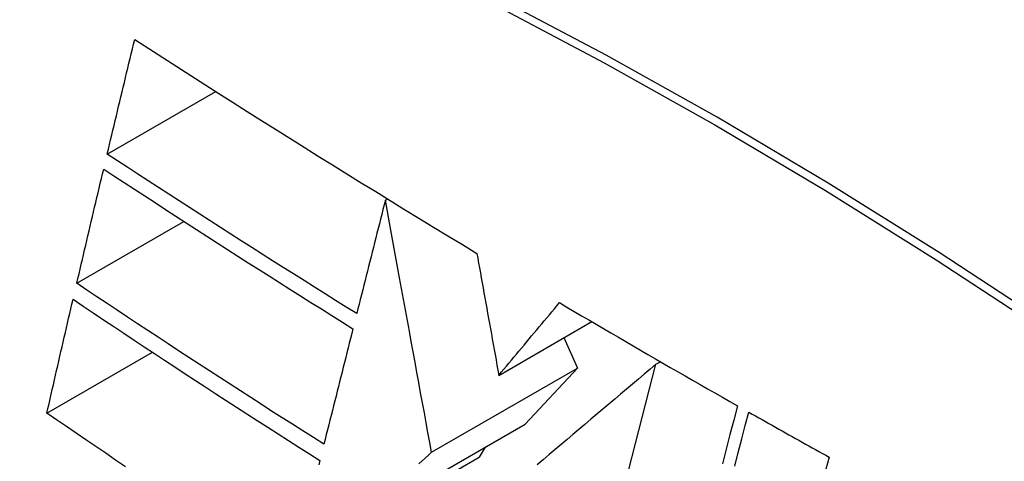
# Model space of a CAD drawing. Header units: inches. Extents: x 18 to 202, y 13 to 131.
# Tile 37 of 54: x 191.3368 to 191.5547, y 60.3087 to 60.4063. Entities that reach past the tile are written whole.
import ezdxf

# ---------------------------------------------------------------- set-up
doc = ezdxf.new("R2010")
doc.units = ezdxf.units.IN
doc.header["$MEASUREMENT"] = 0
doc.layers.add('Visible Edges(ANSI)', color=7, linetype='Continuous', lineweight=25)
doc.layers.add('Visible Tangent Edges(ANSI)', color=7, linetype='Continuous', lineweight=25)

msp = doc.modelspace()

# ---------------------------------------------------------------- linework, layer by layer
at = {"layer": 'Visible Edges(ANSI)'}
for p, q in [((191.35622, 60.3766), (191.38022, 60.39045)), ((191.41775, 60.36639), (191.41822, 60.36666)), ((191.34948, 60.34801), (191.3732, 60.3617)), ((191.44284, 60.32766), (191.4634, 60.33953)), ((191.45727, 60.33599), (191.46024, 60.32928)), ((191.34286, 60.31928), (191.36623, 60.33277)), ((191.46121, 60.26646), (191.47762, 60.3301)), ((191.47762, 60.3301), (191.47862, 60.33067)), ((191.42798, 60.31066), (191.46024, 60.32928)), ((191.46024, 60.32928), (191.44866, 60.31688)), ((191.41111, 60.2952), (191.44866, 60.31688)), ((191.43983, 60.31178), (191.4385, 60.30959)), ((191.39756, 60.28596), (191.4385, 60.30959))]:
    msp.add_line(p, q, dxfattribs=at)
at = {"layer": 'Visible Edges(ANSI)', "flags": 128}
for points in [[(191.35622, 60.3766), (191.35647, 60.37765), (191.35672, 60.37871), (191.35697, 60.37976), (191.35722, 60.38082), (191.35747, 60.38187), (191.35773, 60.38293), (191.35798, 60.38399), (191.35823, 60.38504), (191.35848, 60.3861), (191.35874, 60.38716), (191.35899, 60.38821), (191.35924, 60.38927), (191.3595, 60.39033), (191.35975, 60.39138), (191.36, 60.39244), (191.36026, 60.3935), (191.36051, 60.39455), (191.36076, 60.39561), (191.36102, 60.39666), (191.36127, 60.39772), (191.36153, 60.39878), (191.36178, 60.39983), (191.36203, 60.40089), (191.36229, 60.40194)], [(191.36229, 60.40194), (191.36539, 60.39995), (191.36849, 60.39795), (191.37159, 60.39596), (191.3747, 60.39397), (191.37782, 60.39198), (191.38094, 60.38999), (191.38406, 60.38801), (191.38719, 60.38603), (191.39033, 60.38404), (191.39347, 60.38207), (191.39661, 60.38009), (191.39976, 60.37812), (191.40292, 60.37614), (191.40608, 60.37417), (191.40925, 60.37221), (191.41243, 60.37024), (191.41561, 60.36828), (191.41879, 60.36631), (191.42199, 60.36436), (191.42518, 60.3624), (191.42838, 60.36045), (191.43159, 60.3585), (191.43479, 60.35656), (191.43801, 60.35462)], [(191.41142, 60.34131), (191.40908, 60.34277), (191.40674, 60.34422), (191.40441, 60.34568), (191.40208, 60.34714), (191.39975, 60.3486), (191.39743, 60.35007), (191.39511, 60.35153), (191.3928, 60.353), (191.39049, 60.35446), (191.38818, 60.35593), (191.38588, 60.3574), (191.38358, 60.35887), (191.38128, 60.36034), (191.37899, 60.36181), (191.3767, 60.36329), (191.37441, 60.36476), (191.37213, 60.36624), (191.36985, 60.36771), (191.36757, 60.36919), (191.36529, 60.37067), (191.36302, 60.37215), (191.36075, 60.37363), (191.35848, 60.37511), (191.35622, 60.3766)], [(191.34948, 60.34801), (191.34972, 60.34906), (191.34997, 60.35011), (191.35022, 60.35116), (191.35046, 60.35222), (191.35071, 60.35327), (191.35096, 60.35432), (191.3512, 60.35538), (191.35145, 60.35643), (191.3517, 60.35748), (191.35194, 60.35854), (191.35219, 60.35959), (191.35244, 60.36065), (191.35269, 60.3617), (191.35294, 60.36275), (191.35319, 60.36381), (191.35343, 60.36486), (191.35368, 60.36591), (191.35393, 60.36697), (191.35418, 60.36802), (191.35443, 60.36907), (191.35468, 60.37013), (191.35493, 60.37118), (191.35518, 60.37223), (191.35543, 60.37328)], [(191.35543, 60.37328), (191.3577, 60.37179), (191.35997, 60.3703), (191.36225, 60.36882), (191.36452, 60.36733), (191.3668, 60.36585), (191.36908, 60.36436), (191.37137, 60.36288), (191.37365, 60.3614), (191.37594, 60.35993), (191.37823, 60.35845), (191.38052, 60.35698), (191.38281, 60.35551), (191.38511, 60.35404), (191.38741, 60.35257), (191.38971, 60.3511), (191.39202, 60.34963), (191.39432, 60.34817), (191.39663, 60.34671), (191.39895, 60.34525), (191.40127, 60.34379), (191.40359, 60.34233), (191.40591, 60.34087), (191.40824, 60.33942), (191.41058, 60.33797)], [(191.41775, 60.36639), (191.41749, 60.36535), (191.41722, 60.36431), (191.41696, 60.36326), (191.4167, 60.36222), (191.41643, 60.36117), (191.41617, 60.36013), (191.4159, 60.35908), (191.41564, 60.35804), (191.41538, 60.35699), (191.41511, 60.35595), (191.41485, 60.3549), (191.41458, 60.35385), (191.41432, 60.35281), (191.41405, 60.35176), (191.41379, 60.35072), (191.41353, 60.34967), (191.41326, 60.34862), (191.413, 60.34758), (191.41274, 60.34653), (191.41247, 60.34549), (191.41221, 60.34444), (191.41194, 60.3434), (191.41168, 60.34235), (191.41142, 60.34131)], [(191.42798, 60.31066), (191.42758, 60.31282), (191.42718, 60.31499), (191.42678, 60.31718), (191.42638, 60.31938), (191.42597, 60.32159), (191.42556, 60.32381), (191.42515, 60.32605), (191.42474, 60.32831), (191.42432, 60.33057), (191.4239, 60.33285), (191.42348, 60.33515), (191.42306, 60.33746), (191.42263, 60.33978), (191.42221, 60.34212), (191.42177, 60.34447), (191.42134, 60.34684), (191.4209, 60.34923), (191.42046, 60.35163), (191.42002, 60.35405), (191.41957, 60.35648), (191.41912, 60.35893), (191.41867, 60.3614), (191.41821, 60.36389), (191.41775, 60.36639)], [(191.43801, 60.35462), (191.4382, 60.35356), (191.43839, 60.35248), (191.43859, 60.3514), (191.43878, 60.35032), (191.43898, 60.34922), (191.43917, 60.34812), (191.43937, 60.34701), (191.43957, 60.34589), (191.43977, 60.34477), (191.43997, 60.34365), (191.44018, 60.34252), (191.44038, 60.34139), (191.44058, 60.34025), (191.44079, 60.33911), (191.44099, 60.33797), (191.4412, 60.33682), (191.4414, 60.33568), (191.44161, 60.33453), (191.44181, 60.33338), (191.44202, 60.33224), (191.44223, 60.33109), (191.44243, 60.32994), (191.44264, 60.3288), (191.44284, 60.32766)], [(191.40416, 60.31242), (191.40184, 60.31389), (191.39952, 60.31536), (191.3972, 60.31683), (191.39489, 60.3183), (191.39258, 60.31977), (191.39028, 60.32125), (191.38798, 60.32273), (191.38568, 60.3242), (191.38339, 60.32568), (191.3811, 60.32717), (191.37882, 60.32865), (191.37654, 60.33013), (191.37426, 60.33162), (191.37199, 60.3331), (191.36972, 60.33459), (191.36746, 60.33608), (191.36519, 60.33757), (191.36294, 60.33906), (191.36069, 60.34055), (191.35844, 60.34204), (191.35619, 60.34353), (191.35395, 60.34502), (191.35171, 60.34651), (191.34948, 60.34801)], [(191.34286, 60.31928), (191.3431, 60.32033), (191.34334, 60.32138), (191.34358, 60.32243), (191.34382, 60.32348), (191.34406, 60.32453), (191.3443, 60.32558), (191.34454, 60.32663), (191.34478, 60.32767), (191.34502, 60.32872), (191.34526, 60.32977), (191.3455, 60.33082), (191.34574, 60.33187), (191.34598, 60.33292), (191.34622, 60.33397), (191.34647, 60.33503), (191.34671, 60.33607), (191.34695, 60.33712), (191.34719, 60.33817), (191.34744, 60.33922), (191.34768, 60.34027), (191.34792, 60.34132), (191.34817, 60.34237), (191.34841, 60.34342), (191.34865, 60.34447)], [(191.34865, 60.34447), (191.3509, 60.34297), (191.35314, 60.34146), (191.35539, 60.33996), (191.35764, 60.33847), (191.35989, 60.33697), (191.36214, 60.33547), (191.3644, 60.33398), (191.36666, 60.33249), (191.36892, 60.331), (191.37119, 60.32951), (191.37345, 60.32802), (191.37573, 60.32654), (191.378, 60.32505), (191.38028, 60.32357), (191.38256, 60.32209), (191.38484, 60.32061), (191.38713, 60.31914), (191.38942, 60.31766), (191.39172, 60.31619), (191.39402, 60.31471), (191.39632, 60.31324), (191.39863, 60.31177), (191.40095, 60.31031), (191.40326, 60.30884)], [(191.44284, 60.32766), (191.4434, 60.32833), (191.44396, 60.32899), (191.44452, 60.32966), (191.44508, 60.33033), (191.44563, 60.331), (191.44619, 60.33167), (191.44675, 60.33234), (191.44731, 60.33301), (191.44787, 60.33368), (191.44843, 60.33435), (191.44899, 60.33502), (191.44955, 60.3357), (191.45011, 60.33637), (191.45067, 60.33704), (191.45123, 60.33771), (191.45179, 60.33838), (191.45235, 60.33905), (191.45291, 60.33972), (191.45347, 60.34038), (191.45403, 60.34105), (191.45459, 60.34172), (191.45515, 60.34239), (191.45571, 60.34306), (191.45626, 60.34373)], [(191.45626, 60.34373), (191.45789, 60.34277), (191.45951, 60.34181), (191.46114, 60.34085), (191.46277, 60.3399), (191.4644, 60.33894), (191.46603, 60.33799), (191.46766, 60.33703), (191.4693, 60.33608), (191.47093, 60.33513), (191.47257, 60.33417), (191.47421, 60.33322), (191.47585, 60.33227), (191.47749, 60.33132), (191.47913, 60.33038), (191.48078, 60.32943), (191.48242, 60.32848), (191.48407, 60.32754), (191.48572, 60.32659), (191.48737, 60.32565), (191.48902, 60.32471), (191.49067, 60.32376), (191.49233, 60.32282), (191.49399, 60.32188), (191.49564, 60.32094)], [(191.41058, 60.33797), (191.41031, 60.3369), (191.41004, 60.33584), (191.40977, 60.33478), (191.40951, 60.33371), (191.40924, 60.33265), (191.40897, 60.33159), (191.4087, 60.33052), (191.40844, 60.32946), (191.40817, 60.32839), (191.4079, 60.32733), (191.40763, 60.32626), (191.40736, 60.3252), (191.4071, 60.32413), (191.40683, 60.32307), (191.40656, 60.322), (191.40629, 60.32094), (191.40603, 60.31987), (191.40576, 60.31881), (191.40549, 60.31774), (191.40523, 60.31668), (191.40496, 60.31561), (191.40469, 60.31455), (191.40443, 60.31348), (191.40416, 60.31242)], [(191.47762, 60.3301), (191.47633, 60.329), (191.47503, 60.32791), (191.47373, 60.32681), (191.47242, 60.32571), (191.47111, 60.3246), (191.4698, 60.3235), (191.46849, 60.32239), (191.46717, 60.32128), (191.46586, 60.32016), (191.46454, 60.31905), (191.46322, 60.31794), (191.4619, 60.31682), (191.46058, 60.31571), (191.45926, 60.31459), (191.45794, 60.31347), (191.45662, 60.31236), (191.4553, 60.31124), (191.45398, 60.31013), (191.45266, 60.30901), (191.45135, 60.3079)], [(191.36025, 60.30746), (191.35806, 60.30894), (191.35587, 60.31042), (191.35369, 60.3119), (191.35151, 60.31337), (191.34934, 60.31485), (191.34718, 60.31633), (191.34501, 60.31781), (191.34286, 60.31928)], [(191.49564, 60.32094), (191.49482, 60.31776), (191.494, 60.31456), (191.49317, 60.31134), (191.49234, 60.30811)], [(191.49507, 60.3076), (191.49584, 60.3106), (191.49661, 60.31359), (191.49738, 60.31657), (191.49814, 60.31953)], [(191.49814, 60.31953), (191.49888, 60.31911), (191.49962, 60.31869), (191.50036, 60.31828), (191.50109, 60.31786), (191.50183, 60.31745), (191.50257, 60.31703), (191.50331, 60.31661), (191.50405, 60.3162), (191.50479, 60.31578), (191.50553, 60.31537), (191.50627, 60.31495), (191.50701, 60.31454), (191.50775, 60.31413), (191.50849, 60.31371), (191.50923, 60.3133), (191.50998, 60.31288), (191.51072, 60.31247), (191.51146, 60.31206), (191.5122, 60.31164), (191.51294, 60.31123), (191.51368, 60.31082), (191.51443, 60.3104), (191.51517, 60.30999), (191.51591, 60.30958)], [(191.42516, 60.30808), (191.42586, 60.30872), (191.42657, 60.30937), (191.42727, 60.31001), (191.42798, 60.31066)], [(191.40326, 60.30884), (191.40303, 60.30789)], [(191.51591, 60.30958), (191.51524, 60.30694)]]:
    msp.add_lwpolyline(points, dxfattribs=at)
at = {"layer": 'Visible Edges(ANSI)'}
msp.add_ellipse((191.55266, 59.40633), major_axis=(-0.64961, 1.12515), ratio=0.57735, start_param=5.161526, end_param=5.834048, dxfattribs=at)
at = {"layer": 'Visible Tangent Edges(ANSI)', "flags": 128}
for points in [[(191.71082, 60.22614), (191.68683, 60.24665), (191.66266, 60.2665), (191.63836, 60.28565), (191.61394, 60.30407), (191.58943, 60.32176), (191.56488, 60.33868), (191.5403, 60.35482), (191.51574, 60.37017), (191.49118, 60.38472), (191.46664, 60.39848), (191.4421, 60.41145), (191.4176, 60.42361), (191.39316, 60.43496), (191.3688, 60.44547), (191.34457, 60.45514), (191.32045, 60.46397), (191.29646, 60.47195), (191.27263, 60.47906), (191.24898, 60.48532), (191.22551, 60.4907), (191.20226, 60.49522)], [(191.20244, 60.49259), (191.22563, 60.48818), (191.24903, 60.4829), (191.27262, 60.47674), (191.29638, 60.46972), (191.32031, 60.46184), (191.34437, 60.45311), (191.36855, 60.44353), (191.39285, 60.43309), (191.41724, 60.42181), (191.44169, 60.40971), (191.46617, 60.39679), (191.49065, 60.38307), (191.51515, 60.36855), (191.53964, 60.35322), (191.56415, 60.3371), (191.58863, 60.32018), (191.61305, 60.3025), (191.63738, 60.28407), (191.66159, 60.26491), (191.68566, 60.24506), (191.70956, 60.22454)]]:
    msp.add_lwpolyline(points, dxfattribs=at)

doc.saveas('drawing.dxf')
